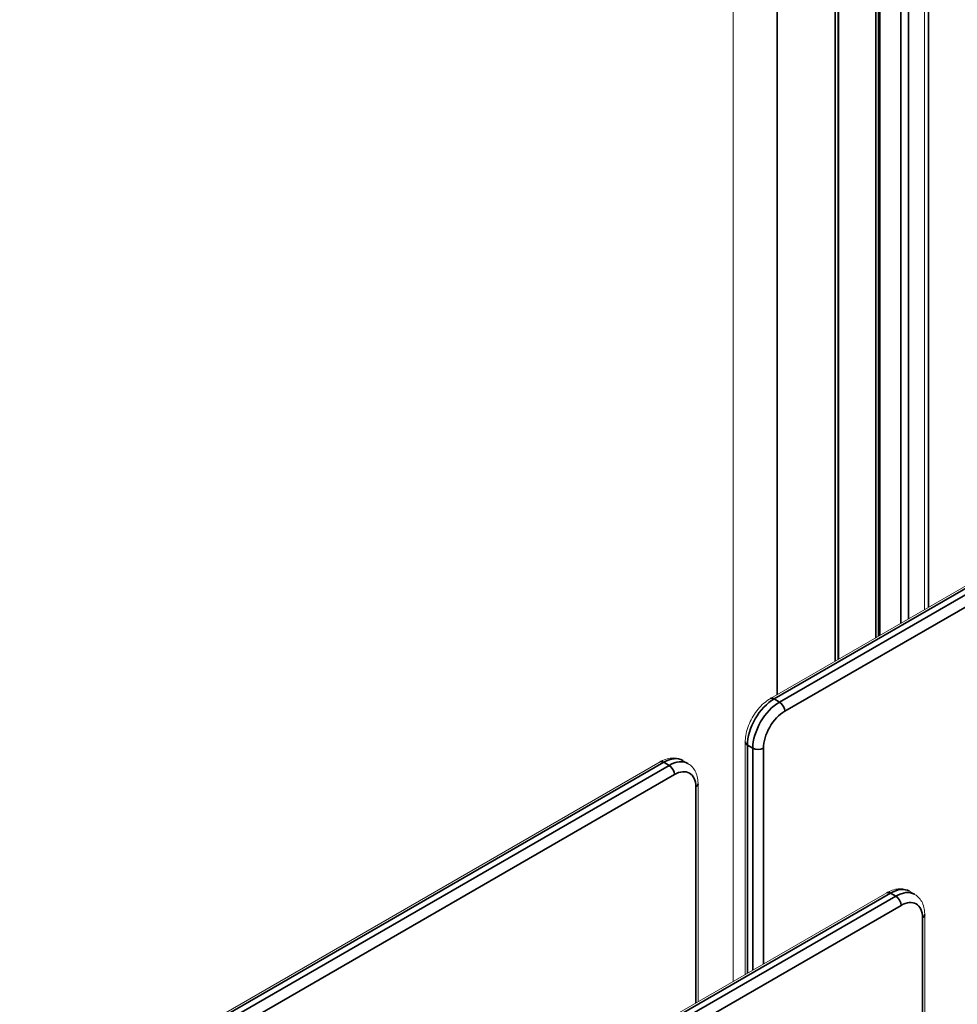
# Model space of a CAD drawing. Header units: millimetres. Extents: x 4 to 1188, y 1 to 840.
# Tile 206 of 256: x 925 to 996, y 259 to 333. Entities that reach past the tile are written whole.
import ezdxf

# ---------------------------------------------------------------- set-up
doc = ezdxf.new("R2010")
doc.units = ezdxf.units.MM
doc.layers.add('1', color=7, linetype='Continuous')

msp = doc.modelspace()

# ---------------------------------------------------------------- linework, layer by layer
at = {"layer": '1', "color": 154, "linetype": 'Continuous', "lineweight": 13}
for p, q in [((979.2542, 371.1391), (979.2542, 260.4023)), ((987.2064, 363.8256), (987.2064, 284.7938)), ((990.3271, 355.7553), (990.3271, 286.5953)), ((993.7738, 353.8818), (993.7738, 288.5846)), ((1039.3687, 314.9006), (982.0835, 281.8365)), ((980.1813, 278.5423), (980.1813, 260.9364)), ((973.7262, 277.0373), (925.212, 249.0356)), ((975.8448, 276.9169), (975.4408, 277.1503)), ((976.6038, 258.8714), (976.6038, 275.3758)), ((993.0174, 267.0023), (992.6134, 267.2357)), ((990.8988, 267.1227), (936.5826, 235.7722)), ((993.7764, 201.5758), (993.7764, 265.4612))]:
    msp.add_line(p, q, dxfattribs=at)
at = {"layer": '1', "color": 154, "linetype": 'Continuous', "lineweight": 35}
for p, q in [((982.6015, 366.4734), (982.6015, 282.1368)), ((986.9957, 284.6728), (986.9957, 363.9364)), ((987.2482, 284.8188), (987.2482, 363.7673)), ((990.0767, 362.1343), (990.0767, 286.4507)), ((990.2787, 286.5668), (990.2787, 356.2768)), ((990.3898, 355.7073), (990.3898, 286.6312)), ((991.9758, 354.71), (991.9758, 287.5473)), ((992.5414, 354.71), (992.5414, 287.8728)), ((994.0769, 353.4386), (994.0769, 288.7589)), ((1039.6544, 314.8723), (982.3692, 281.8082)), ((982.7732, 281.5749), (1040.0584, 314.639)), ((1034.98, 310.7748), (983.1772, 280.875)), ((982.3692, 281.8082), (982.7732, 281.5749)), ((980.7526, 278.0758), (980.3486, 278.3091)), ((980.3486, 278.3091), (980.3486, 261.0325)), ((980.7526, 261.2662), (980.7526, 278.0758)), ((981.5607, 278.0757), (981.5607, 261.732)), ((974.0119, 277.0089), (925.3795, 248.939)), ((974.4159, 276.7756), (974.0119, 277.0089)), ((925.7835, 248.7057), (974.4159, 276.7756)), ((974.8199, 276.0757), (926.592, 248.2393)), ((976.4364, 258.7747), (976.4364, 275.1424)), ((991.1845, 267.0943), (936.4727, 235.5155)), ((936.7666, 235.2186), (991.5885, 266.861)), ((991.5885, 266.861), (991.1845, 267.0943)), ((991.9925, 266.1611), (940.5728, 236.4825)), ((993.609, 201.7914), (993.609, 265.2278))]:
    msp.add_line(p, q, dxfattribs=at)
for centre, major_axis, ratio, start_param, end_param in [((982.3692, 279.4753), (1.4289, 2.4742), 0.5774333, 0.78547, 2.3562664), ((982.7732, 279.242), (-1.4289, -2.4742), 0.5774333, 3.9270627, 5.497859), ((982.3692, 281.3416), (0.2857, -0.4949), 0.5772673, 2.3562664, 3.1418118), ((982.7732, 281.1083), (-0.2857, 0.4949), 0.5772673, 3.9270627, 5.497859), ((983.1772, 279.0087), (1.1431, 1.9793), 0.5774333, 0.78547, 2.3562664), ((980.7527, 278.5423), (0.5714, 0), 0.5773503, 3.1413753, 3.9268471), ((981.1567, 278.309), (0.5714, 0), 0.5773503, 3.9268471, 5.4976434), ((974.0119, 276.5424), (0.2857, -0.4949), 0.5772673, 2.3562664, 3.1416154), ((974.0119, 274.6761), (1.4289, 2.4742), 0.5774333, 0.0000228, 0.78547), ((974.4159, 274.4428), (-1.4289, -2.4742), 0.5774333, 3.1460088, 3.9270627), ((974.4159, 276.309), (-0.2857, 0.4949), 0.5772673, 3.9270627, 5.497859), ((974.8199, 274.2094), (1.1431, 1.9793), 0.5774333, 5.497859, 7.0686554), ((976.0324, 275.3758), (0.5714, 0), 0.5773503, 5.4976434, 6.283017), ((991.1845, 266.6278), (0.2857, -0.4949), 0.5772673, 2.3562664, 3.1416154), ((991.1845, 264.7615), (1.4289, 2.4742), 0.5774333, 0.0000228, 0.78547), ((991.5885, 264.5282), (-1.4289, -2.4742), 0.5774333, 3.1460088, 3.9270627), ((991.5885, 266.3944), (-0.2857, 0.4949), 0.5772673, 3.9270627, 5.497859), ((991.9925, 264.2948), (1.1431, 1.9793), 0.5774333, 5.497859, 7.0686554), ((993.205, 265.4612), (0.5714, 0), 0.5773503, 5.4976434, 6.283017)]:
    msp.add_ellipse(centre, major_axis=major_axis, ratio=ratio, start_param=start_param, end_param=end_param, dxfattribs=at)
at = {"layer": '1', "color": 154, "linetype": 'Continuous', "lineweight": 13}
for points, knots in [([(982.0835, 281.8365), (981.9942, 281.7847), (981.7465, 281.6232), (981.3582, 281.2826), (980.9521, 280.793), (980.6144, 280.239), (980.3613, 279.6477), (980.213, 279.0709), (980.182, 278.7091), (980.1813, 278.5423)], [0, 0, 0, 0, 0.0851519, 0.2411431, 0.3965486, 0.5515179, 0.7068579, 0.8634159, 1, 1, 1, 1]), ([(975.4411, 277.1327), (975.3489, 277.194), (975.1243, 277.3061), (974.7168, 277.3535), (974.2567, 277.2858), (973.926, 277.1492), (973.7483, 277.05), (973.7262, 277.0373)], [0, 0, 0, 0, 0.1856816, 0.4342092, 0.686449, 0.9609772, 1, 1, 1, 1]), ([(976.6038, 275.3758), (976.6041, 275.4803), (976.5875, 275.7525), (976.4921, 276.1614), (976.2743, 276.5536), (976.0423, 276.8089), (975.8741, 276.8894), (975.8298, 276.9069)], [0, 0, 0, 0, 0.1594157, 0.4267358, 0.6781928, 0.9191918, 1, 1, 1, 1]), ([(992.6137, 267.2181), (992.5215, 267.2794), (992.2969, 267.3915), (991.8894, 267.4389), (991.4293, 267.3712), (991.0986, 267.2346), (990.9209, 267.1354), (990.8988, 267.1227)], [0, 0, 0, 0, 0.1856816, 0.4342092, 0.686449, 0.9609772, 1, 1, 1, 1]), ([(993.7764, 265.4612), (993.7767, 265.5657), (993.7601, 265.8379), (993.6646, 266.2468), (993.4469, 266.639), (993.2149, 266.8943), (993.0467, 266.9748), (993.0024, 266.9923)], [0, 0, 0, 0, 0.1594157, 0.4267358, 0.6781928, 0.9191918, 1, 1, 1, 1])]:
    msp.add_open_spline(points, degree=3, knots=knots, dxfattribs=at)

doc.saveas('drawing.dxf')
